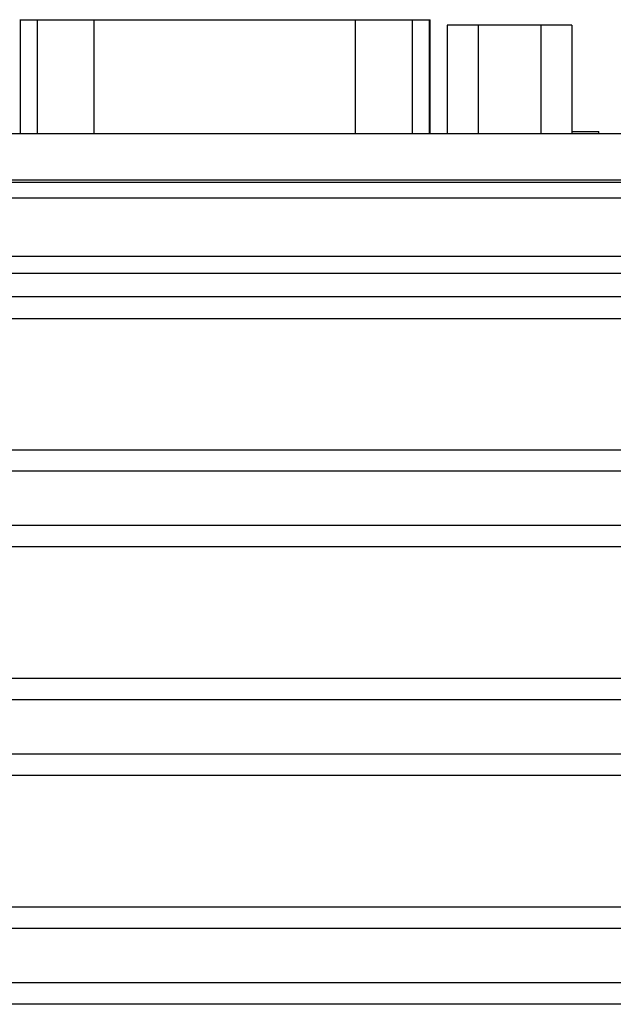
# Model space of a CAD drawing. Header units: inches. Extents: x 0 to 22, y 0 to 17.
# Tile 9 of 42: x 3.4 to 4.4, y 6.1 to 7.8. Entities that reach past the tile are written whole.
import ezdxf

# ---------------------------------------------------------------- set-up
doc = ezdxf.new("R2010")
doc.units = ezdxf.units.IN
doc.header["$LTSCALE"] = 1.21
doc.header["$MEASUREMENT"] = 0
doc.layers.get('0').update_dxf_attribs({"linetype": 'CONTINUOUS'})

msp = doc.modelspace()

# ---------------------------------------------------------------- linework, layer by layer
at = {"color": 7, "linetype": 'CONTINUOUS'}
for p, q in [((3.3894, 7.7647), (4.0994, 7.7647)), ((3.3909, 7.5677), (3.3909, 7.7647)), ((3.42, 7.5677), (3.42, 7.7647)), ((3.5185, 7.5677), (3.5185, 7.7647)), ((3.9703, 7.5677), (3.9703, 7.7647)), ((4.0688, 7.5677), (4.0688, 7.7647)), ((4.0979, 7.5677), (4.0979, 7.7647)), ((4.0994, 7.5677), (4.0994, 7.7647)), ((4.1284, 7.7552), (4.1284, 7.5677)), ((4.3444, 7.7552), (4.1284, 7.7552)), ((4.1824, 7.7552), (4.1824, 7.5677)), ((4.2904, 7.7552), (4.2904, 7.5677)), ((4.3444, 7.7552), (4.3444, 7.5677)), ((4.3444, 7.5717), (4.3909, 7.5717)), ((4.3909, 7.5677), (4.3909, 7.5717)), ((5.5659, 7.5677), (2.3669, 7.5677)), ((5.5659, 7.4877), (2.3669, 7.4877)), ((5.5567, 7.4563), (2.3752, 7.4563)), ((2.2753, 7.3564), (5.6566, 7.3564)), ((5.5567, 7.326), (2.3752, 7.326)), ((5.5567, 7.286), (2.3752, 7.286)), ((2.2805, 7.2488), (5.6513, 7.2488)), ((2.6848, 7.0216), (5.247, 7.0216)), ((4.9944, 6.9847), (2.9374, 6.9847)), ((4.9944, 6.8908), (2.9374, 6.8908)), ((5.247, 6.8538), (2.6848, 6.8538)), ((5.6513, 6.6266), (2.2805, 6.6266)), ((5.5842, 6.5897), (2.3476, 6.5897)), ((5.5842, 6.4958), (2.3476, 6.4958)), ((5.6513, 6.4588), (2.2805, 6.4588)), ((5.6513, 6.2316), (2.2805, 6.2316)), ((5.5842, 6.1947), (2.3476, 6.1947)), ((5.5842, 6.1008), (2.3476, 6.1008)), ((5.6513, 6.0638), (2.2805, 6.0638))]:
    msp.add_line(p, q, dxfattribs=at)
msp.add_open_spline([(2.3806, 7.4869), (2.451, 7.4867), (2.5916, 7.4862), (2.8027, 7.4855), (3.014, 7.485), (3.2254, 7.4845), (3.4369, 7.4842), (3.6485, 7.484), (3.8601, 7.4839), (4.0717, 7.4839), (4.2833, 7.484), (4.4949, 7.4842), (4.7064, 7.4845), (4.9178, 7.485), (5.1291, 7.4855), (5.3402, 7.4862), (5.4809, 7.4867), (5.5512, 7.4869)], degree=3, knots=[0, 0, 0, 0, 0.066526, 0.133115, 0.199752, 0.26643, 0.333142, 0.399876, 0.466623, 0.533377, 0.600124, 0.666858, 0.73357, 0.800248, 0.866885, 0.933474, 1, 1, 1, 1], dxfattribs=at)

doc.saveas('drawing.dxf')
